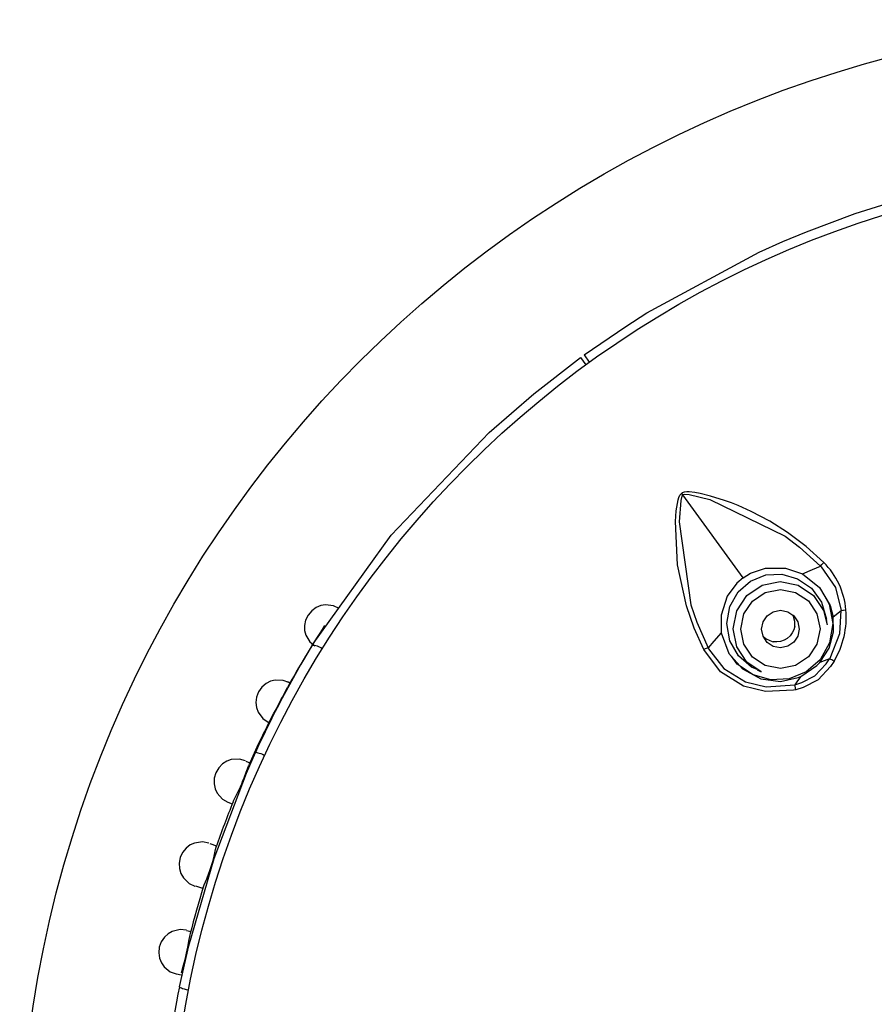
# Model space of a CAD drawing. Header units: millimetres. Extents: x -0.13 to 0.24, y 0 to 1.59.
# Tile 16 of 68: x 0.04 to 0.0627, y 0.4747 to 0.5009. Entities that reach past the tile are written whole.
import ezdxf

# ---------------------------------------------------------------- set-up
doc = ezdxf.new("R2010")
doc.units = ezdxf.units.MM
doc.layers.add('BLOCKS', color=3, linetype='Continuous')

msp = doc.modelspace()

# ---------------------------------------------------------------- linework, layer by layer
at = {"layer": 'BLOCKS'}
for points, knots in [([(0.101966, 0.469931), (0.101966, 0.48705), (0.088091, 0.500928), (0.070972, 0.500928), (0.070972, 0.500928), (0.053853, 0.500928), (0.039976, 0.48705), (0.039976, 0.469931), (0.039976, 0.469931), (0.039976, 0.452815), (0.053853, 0.438935), (0.070972, 0.438935), (0.070972, 0.438935), (0.088091, 0.438935), (0.101966, 0.452815), (0.101966, 0.469931)], [0, 0, 0, 0, 0.25, 0.25, 0.25, 0.25, 0.5, 0.5, 0.5, 0.5, 0.75, 0.75, 0.75, 0.75, 1, 1, 1, 1]), ([(0.097965, 0.469931), (0.097965, 0.484842), (0.08588, 0.496926), (0.070972, 0.496926), (0.070972, 0.496926), (0.056064, 0.496926), (0.043979, 0.484842), (0.043979, 0.469931), (0.043979, 0.469931), (0.043979, 0.455023), (0.056064, 0.442939), (0.070972, 0.442939), (0.070972, 0.442939), (0.08588, 0.442939), (0.097965, 0.455023), (0.097965, 0.469931)], [0, 0, 0, 0, 0.25, 0.25, 0.25, 0.25, 0.5, 0.5, 0.5, 0.5, 0.75, 0.75, 0.75, 0.75, 1, 1, 1, 1]), ([(0.055014, 0.491998), (0.055014, 0.491998), (0.05612, 0.492757), (0.05612, 0.492757), (0.05612, 0.492757), (0.05612, 0.492757), (0.056687, 0.49312), (0.056687, 0.49312), (0.056687, 0.49312), (0.056687, 0.49312), (0.05968, 0.494736), (0.05968, 0.494736), (0.05968, 0.494736), (0.05968, 0.494736), (0.060307, 0.495016), (0.060307, 0.495016), (0.060307, 0.495016), (0.060307, 0.495016), (0.060936, 0.495281), (0.060936, 0.495281), (0.060936, 0.495281), (0.060936, 0.495281), (0.062232, 0.495763), (0.062232, 0.495763), (0.062232, 0.495763), (0.062232, 0.495763), (0.063367, 0.496125), (0.063367, 0.496125), (0.063367, 0.496125), (0.063367, 0.496125), (0.064509, 0.496429), (0.064509, 0.496429)], [0, 0, 0, 0, 0.125, 0.125, 0.125, 0.125, 0.25, 0.25, 0.25, 0.25, 0.375, 0.375, 0.375, 0.375, 0.5, 0.5, 0.5, 0.5, 0.625, 0.625, 0.625, 0.625, 0.75, 0.75, 0.75, 0.75, 0.875, 0.875, 0.875, 0.875, 1, 1, 1, 1]), ([(0.047767, 0.484266), (0.047767, 0.484266), (0.049876, 0.487203), (0.049876, 0.487203), (0.049876, 0.487203), (0.049876, 0.487203), (0.052485, 0.489936), (0.052485, 0.489936), (0.052485, 0.489936), (0.052485, 0.489936), (0.053671, 0.490963), (0.053671, 0.490963), (0.053671, 0.490963), (0.053671, 0.490963), (0.054917, 0.491927), (0.054917, 0.491927)], [0, 0, 0, 0, 0.25, 0.25, 0.25, 0.25, 0.5, 0.5, 0.5, 0.5, 0.75, 0.75, 0.75, 0.75, 1, 1, 1, 1]), ([(0.0582, 0.48415), (0.0582, 0.48415), (0.057943, 0.484719), (0.057943, 0.484719), (0.057943, 0.484719), (0.057943, 0.484719), (0.057736, 0.485316), (0.057736, 0.485316), (0.057736, 0.485316), (0.057736, 0.485316), (0.057502, 0.486411), (0.057502, 0.486411), (0.057502, 0.486411), (0.057502, 0.486411), (0.057449, 0.487562), (0.057449, 0.487562), (0.057449, 0.487562), (0.057449, 0.487562), (0.057469, 0.487851), (0.057469, 0.487851), (0.057469, 0.487851), (0.057469, 0.487851), (0.057517, 0.488139), (0.057517, 0.488139), (0.057517, 0.488139), (0.057517, 0.488139), (0.057538, 0.488203), (0.057538, 0.488203), (0.057538, 0.488203), (0.057538, 0.488203), (0.057566, 0.488265), (0.057566, 0.488265), (0.057566, 0.488265), (0.057566, 0.488265), (0.057604, 0.488307), (0.057604, 0.488307), (0.057604, 0.488307), (0.057604, 0.488307), (0.057616, 0.488317), (0.057616, 0.488317)], [0, 0, 0, 0, 0.1, 0.1, 0.1, 0.1, 0.2, 0.2, 0.2, 0.2, 0.3, 0.3, 0.3, 0.3, 0.4, 0.4, 0.4, 0.4, 0.5, 0.5, 0.5, 0.5, 0.6, 0.6, 0.6, 0.6, 0.7, 0.7, 0.7, 0.7, 0.8, 0.8, 0.8, 0.8, 0.9, 0.9, 0.9, 0.9, 1, 1, 1, 1]), ([(0.057645, 0.488274), (0.057645, 0.488274), (0.057637, 0.48827), (0.057637, 0.48827), (0.057637, 0.48827), (0.057637, 0.48827), (0.057618, 0.488234), (0.057618, 0.488234), (0.057618, 0.488234), (0.057618, 0.488234), (0.057587, 0.48812), (0.057587, 0.48812), (0.057587, 0.48812), (0.057587, 0.48812), (0.057546, 0.487555), (0.057546, 0.487555), (0.057546, 0.487555), (0.057546, 0.487555), (0.057854, 0.485345), (0.057854, 0.485345), (0.057854, 0.485345), (0.057854, 0.485345), (0.058014, 0.484885), (0.058014, 0.484885), (0.058014, 0.484885), (0.058014, 0.484885), (0.05832, 0.484202), (0.05832, 0.484202)], [0, 0, 0, 0, 0.142857, 0.142857, 0.142857, 0.142857, 0.285714, 0.285714, 0.285714, 0.285714, 0.428571, 0.428571, 0.428571, 0.428571, 0.571429, 0.571429, 0.571429, 0.571429, 0.714286, 0.714286, 0.714286, 0.714286, 0.857143, 0.857143, 0.857143, 0.857143, 1, 1, 1, 1]), ([(0.061396, 0.486473), (0.061396, 0.486473), (0.060932, 0.486893), (0.060932, 0.486893), (0.060932, 0.486893), (0.060932, 0.486893), (0.060431, 0.487274), (0.060431, 0.487274), (0.060431, 0.487274), (0.060431, 0.487274), (0.059959, 0.48757), (0.059959, 0.48757), (0.059959, 0.48757), (0.059959, 0.48757), (0.059461, 0.487833), (0.059461, 0.487833), (0.059461, 0.487833), (0.059461, 0.487833), (0.059113, 0.487988), (0.059113, 0.487988), (0.059113, 0.487988), (0.059113, 0.487988), (0.058935, 0.488058), (0.058935, 0.488058), (0.058935, 0.488058), (0.058935, 0.488058), (0.058755, 0.488125), (0.058755, 0.488125), (0.058755, 0.488125), (0.058755, 0.488125), (0.058384, 0.488241), (0.058384, 0.488241), (0.058384, 0.488241), (0.058384, 0.488241), (0.058103, 0.488311), (0.058103, 0.488311), (0.058103, 0.488311), (0.058103, 0.488311), (0.05796, 0.488336), (0.05796, 0.488336), (0.05796, 0.488336), (0.05796, 0.488336), (0.057813, 0.488354), (0.057813, 0.488354), (0.057813, 0.488354), (0.057813, 0.488354), (0.057745, 0.488354), (0.057745, 0.488354), (0.057745, 0.488354), (0.057745, 0.488354), (0.057678, 0.488344), (0.057678, 0.488344), (0.057678, 0.488344), (0.057678, 0.488344), (0.057627, 0.488325), (0.057627, 0.488325), (0.057627, 0.488325), (0.057627, 0.488325), (0.057616, 0.488317), (0.057616, 0.488317)], [0, 0, 0, 0, 0.066667, 0.066667, 0.066667, 0.066667, 0.133333, 0.133333, 0.133333, 0.133333, 0.2, 0.2, 0.2, 0.2, 0.266667, 0.266667, 0.266667, 0.266667, 0.333333, 0.333333, 0.333333, 0.333333, 0.4, 0.4, 0.4, 0.4, 0.466667, 0.466667, 0.466667, 0.466667, 0.533333, 0.533333, 0.533333, 0.533333, 0.6, 0.6, 0.6, 0.6, 0.666667, 0.666667, 0.666667, 0.666667, 0.733333, 0.733333, 0.733333, 0.733333, 0.8, 0.8, 0.8, 0.8, 0.866667, 0.866667, 0.866667, 0.866667, 0.933333, 0.933333, 0.933333, 0.933333, 1, 1, 1, 1]), ([(0.057645, 0.488274), (0.057645, 0.488274), (0.057653, 0.488278), (0.057653, 0.488278), (0.057653, 0.488278), (0.057653, 0.488278), (0.057691, 0.48829), (0.057691, 0.48829), (0.057691, 0.48829), (0.057691, 0.48829), (0.057809, 0.488282), (0.057809, 0.488282), (0.057809, 0.488282), (0.057809, 0.488282), (0.058361, 0.488147), (0.058361, 0.488147), (0.058361, 0.488147), (0.058361, 0.488147), (0.060367, 0.48717), (0.060367, 0.48717), (0.060367, 0.48717), (0.060367, 0.48717), (0.060754, 0.486876), (0.060754, 0.486876), (0.060754, 0.486876), (0.060754, 0.486876), (0.061311, 0.486375), (0.061311, 0.486375)], [0, 0, 0, 0, 0.142857, 0.142857, 0.142857, 0.142857, 0.285714, 0.285714, 0.285714, 0.285714, 0.428571, 0.428571, 0.428571, 0.428571, 0.571429, 0.571429, 0.571429, 0.571429, 0.714286, 0.714286, 0.714286, 0.714286, 0.857143, 0.857143, 0.857143, 0.857143, 1, 1, 1, 1]), ([(0.061311, 0.486375), (0.061311, 0.486375), (0.061348, 0.486421), (0.061348, 0.486421), (0.061348, 0.486421), (0.061348, 0.486421), (0.061365, 0.48644), (0.061365, 0.48644), (0.061365, 0.48644), (0.061365, 0.48644), (0.061396, 0.486473), (0.061396, 0.486473)], [0, 0, 0, 0, 0.333333, 0.333333, 0.333333, 0.333333, 0.666667, 0.666667, 0.666667, 0.666667, 1, 1, 1, 1]), ([(0.059251, 0.486065), (0.059251, 0.486065), (0.059444, 0.486185), (0.059444, 0.486185), (0.059444, 0.486185), (0.059444, 0.486185), (0.059848, 0.48632), (0.059848, 0.48632), (0.059848, 0.48632), (0.059848, 0.48632), (0.060375, 0.48632), (0.060375, 0.48632), (0.060375, 0.48632), (0.060375, 0.48632), (0.060829, 0.486166), (0.060829, 0.486166)], [0, 0, 0, 0, 0.25, 0.25, 0.25, 0.25, 0.5, 0.5, 0.5, 0.5, 0.75, 0.75, 0.75, 0.75, 1, 1, 1, 1]), ([(0.060829, 0.486166), (0.060829, 0.486166), (0.061096, 0.486284), (0.061096, 0.486284), (0.061096, 0.486284), (0.061096, 0.486284), (0.061311, 0.486375), (0.061311, 0.486375)], [0, 0, 0, 0, 0.5, 0.5, 0.5, 0.5, 1, 1, 1, 1]), ([(0.061311, 0.486375), (0.061311, 0.486375), (0.061311, 0.486375), (0.061311, 0.486375), (0.061311, 0.486375), (0.061311, 0.486375), (0.06133, 0.486355), (0.06133, 0.486355), (0.06133, 0.486355), (0.06133, 0.486355), (0.061709, 0.485804), (0.061709, 0.485804), (0.061709, 0.485804), (0.061709, 0.485804), (0.061864, 0.485191), (0.061864, 0.485191)], [0, 0, 0, 0, 0.25, 0.25, 0.25, 0.25, 0.5, 0.5, 0.5, 0.5, 0.75, 0.75, 0.75, 0.75, 1, 1, 1, 1]), ([(0.059251, 0.486065), (0.059251, 0.486065), (0.059078, 0.485918), (0.059078, 0.485918), (0.059078, 0.485918), (0.059078, 0.485918), (0.058825, 0.485574), (0.058825, 0.485574), (0.058825, 0.485574), (0.058825, 0.485574), (0.058662, 0.485073), (0.058662, 0.485073), (0.058662, 0.485073), (0.058662, 0.485073), (0.058668, 0.484595), (0.058668, 0.484595)], [0, 0, 0, 0, 0.25, 0.25, 0.25, 0.25, 0.5, 0.5, 0.5, 0.5, 0.75, 0.75, 0.75, 0.75, 1, 1, 1, 1]), ([(0.059624, 0.483624), (0.059624, 0.483624), (0.059469, 0.483687), (0.059469, 0.483687), (0.059469, 0.483687), (0.059469, 0.483687), (0.059125, 0.483983), (0.059125, 0.483983), (0.059125, 0.483983), (0.059125, 0.483983), (0.058895, 0.484386), (0.058895, 0.484386), (0.058895, 0.484386), (0.058895, 0.484386), (0.058813, 0.484846), (0.058813, 0.484846), (0.058813, 0.484846), (0.058813, 0.484846), (0.058893, 0.485299), (0.058893, 0.485299), (0.058893, 0.485299), (0.058893, 0.485299), (0.059117, 0.48569), (0.059117, 0.48569), (0.059117, 0.48569), (0.059117, 0.48569), (0.059448, 0.485978), (0.059448, 0.485978), (0.059448, 0.485978), (0.059448, 0.485978), (0.05985, 0.48614), (0.05985, 0.48614), (0.05985, 0.48614), (0.05985, 0.48614), (0.06028, 0.48616), (0.06028, 0.48616), (0.06028, 0.48616), (0.06028, 0.48616), (0.0607, 0.48604), (0.0607, 0.48604), (0.0607, 0.48604), (0.0607, 0.48604), (0.061071, 0.485786), (0.061071, 0.485786), (0.061071, 0.485786), (0.061071, 0.485786), (0.06134, 0.485411), (0.06134, 0.485411), (0.06134, 0.485411), (0.06134, 0.485411), (0.061471, 0.484964), (0.061471, 0.484964), (0.061471, 0.484964), (0.061471, 0.484964), (0.061471, 0.484958), (0.061471, 0.484958)], [0, 0, 0, 0, 0.071429, 0.071429, 0.071429, 0.071429, 0.142857, 0.142857, 0.142857, 0.142857, 0.214286, 0.214286, 0.214286, 0.214286, 0.285714, 0.285714, 0.285714, 0.285714, 0.357143, 0.357143, 0.357143, 0.357143, 0.428571, 0.428571, 0.428571, 0.428571, 0.5, 0.5, 0.5, 0.5, 0.571429, 0.571429, 0.571429, 0.571429, 0.642857, 0.642857, 0.642857, 0.642857, 0.714286, 0.714286, 0.714286, 0.714286, 0.785714, 0.785714, 0.785714, 0.785714, 0.857143, 0.857143, 0.857143, 0.857143, 0.928571, 0.928571, 0.928571, 0.928571, 1, 1, 1, 1]), ([(0.059726, 0.483562), (0.059726, 0.483562), (0.059349, 0.483819), (0.059349, 0.483819), (0.059349, 0.483819), (0.059349, 0.483819), (0.059078, 0.484227), (0.059078, 0.484227), (0.059078, 0.484227), (0.059078, 0.484227), (0.058982, 0.484705), (0.058982, 0.484705), (0.058982, 0.484705), (0.058982, 0.484705), (0.059078, 0.485185), (0.059078, 0.485185), (0.059078, 0.485185), (0.059078, 0.485185), (0.059349, 0.485593), (0.059349, 0.485593), (0.059349, 0.485593), (0.059349, 0.485593), (0.059757, 0.485864), (0.059757, 0.485864), (0.059757, 0.485864), (0.059757, 0.485864), (0.060237, 0.485961), (0.060237, 0.485961)], [0, 0, 0, 0, 0.142857, 0.142857, 0.142857, 0.142857, 0.285714, 0.285714, 0.285714, 0.285714, 0.428571, 0.428571, 0.428571, 0.428571, 0.571429, 0.571429, 0.571429, 0.571429, 0.714286, 0.714286, 0.714286, 0.714286, 0.857143, 0.857143, 0.857143, 0.857143, 1, 1, 1, 1]), ([(0.060237, 0.485961), (0.060237, 0.485961), (0.060717, 0.485866), (0.060717, 0.485866), (0.060717, 0.485866), (0.060717, 0.485866), (0.061123, 0.485595), (0.061123, 0.485595), (0.061123, 0.485595), (0.061123, 0.485595), (0.061394, 0.485189), (0.061394, 0.485189), (0.061394, 0.485189), (0.061394, 0.485189), (0.061487, 0.484815), (0.061487, 0.484815)], [0, 0, 0, 0, 0.25, 0.25, 0.25, 0.25, 0.5, 0.5, 0.5, 0.5, 0.75, 0.75, 0.75, 0.75, 1, 1, 1, 1]), ([(0.060829, 0.486166), (0.060829, 0.486166), (0.061286, 0.485804), (0.061286, 0.485804), (0.061286, 0.485804), (0.061286, 0.485804), (0.061566, 0.48533), (0.061566, 0.48533), (0.061566, 0.48533), (0.061566, 0.48533), (0.061646, 0.485026), (0.061646, 0.485026)], [0, 0, 0, 0, 0.333333, 0.333333, 0.333333, 0.333333, 0.666667, 0.666667, 0.666667, 0.666667, 1, 1, 1, 1]), ([(0.061334, 0.485723), (0.061334, 0.485723), (0.061545, 0.485363), (0.061545, 0.485363), (0.061545, 0.485363), (0.061545, 0.485363), (0.06164, 0.484844), (0.06164, 0.484844), (0.06164, 0.484844), (0.06164, 0.484844), (0.061553, 0.484328), (0.061553, 0.484328), (0.061553, 0.484328), (0.061553, 0.484328), (0.061303, 0.483883), (0.061303, 0.483883), (0.061303, 0.483883), (0.061303, 0.483883), (0.06093, 0.483558), (0.06093, 0.483558), (0.06093, 0.483558), (0.06093, 0.483558), (0.060479, 0.483374), (0.060479, 0.483374), (0.060479, 0.483374), (0.060479, 0.483374), (0.05999, 0.483345), (0.05999, 0.483345), (0.05999, 0.483345), (0.05999, 0.483345), (0.059514, 0.48348), (0.059514, 0.48348), (0.059514, 0.48348), (0.059514, 0.48348), (0.059094, 0.483765), (0.059094, 0.483765), (0.059094, 0.483765), (0.059094, 0.483765), (0.058939, 0.48398), (0.058939, 0.48398)], [0, 0, 0, 0, 0.1, 0.1, 0.1, 0.1, 0.2, 0.2, 0.2, 0.2, 0.3, 0.3, 0.3, 0.3, 0.4, 0.4, 0.4, 0.4, 0.5, 0.5, 0.5, 0.5, 0.6, 0.6, 0.6, 0.6, 0.7, 0.7, 0.7, 0.7, 0.8, 0.8, 0.8, 0.8, 0.9, 0.9, 0.9, 0.9, 1, 1, 1, 1]), ([(0.060243, 0.483645), (0.060243, 0.483645), (0.060647, 0.483726), (0.060647, 0.483726), (0.060647, 0.483726), (0.060647, 0.483726), (0.060988, 0.483956), (0.060988, 0.483956), (0.060988, 0.483956), (0.060988, 0.483956), (0.061216, 0.484297), (0.061216, 0.484297), (0.061216, 0.484297), (0.061216, 0.484297), (0.061297, 0.484701), (0.061297, 0.484701), (0.061297, 0.484701), (0.061297, 0.484701), (0.061216, 0.485105), (0.061216, 0.485105), (0.061216, 0.485105), (0.061216, 0.485105), (0.060988, 0.485446), (0.060988, 0.485446), (0.060988, 0.485446), (0.060988, 0.485446), (0.060647, 0.485674), (0.060647, 0.485674), (0.060647, 0.485674), (0.060647, 0.485674), (0.060243, 0.485752), (0.060243, 0.485752), (0.060243, 0.485752), (0.060243, 0.485752), (0.059839, 0.485674), (0.059839, 0.485674), (0.059839, 0.485674), (0.059839, 0.485674), (0.059498, 0.485444), (0.059498, 0.485444), (0.059498, 0.485444), (0.059498, 0.485444), (0.059268, 0.4851), (0.059268, 0.4851), (0.059268, 0.4851), (0.059268, 0.4851), (0.059189, 0.484697), (0.059189, 0.484697), (0.059189, 0.484697), (0.059189, 0.484697), (0.059268, 0.484295), (0.059268, 0.484295), (0.059268, 0.484295), (0.059268, 0.484295), (0.059498, 0.483954), (0.059498, 0.483954), (0.059498, 0.483954), (0.059498, 0.483954), (0.059839, 0.483726), (0.059839, 0.483726), (0.059839, 0.483726), (0.059839, 0.483726), (0.060243, 0.483645), (0.060243, 0.483645)], [0, 0, 0, 0, 0.0625, 0.0625, 0.0625, 0.0625, 0.125, 0.125, 0.125, 0.125, 0.1875, 0.1875, 0.1875, 0.1875, 0.25, 0.25, 0.25, 0.25, 0.3125, 0.3125, 0.3125, 0.3125, 0.375, 0.375, 0.375, 0.375, 0.4375, 0.4375, 0.4375, 0.4375, 0.5, 0.5, 0.5, 0.5, 0.5625, 0.5625, 0.5625, 0.5625, 0.625, 0.625, 0.625, 0.625, 0.6875, 0.6875, 0.6875, 0.6875, 0.75, 0.75, 0.75, 0.75, 0.8125, 0.8125, 0.8125, 0.8125, 0.875, 0.875, 0.875, 0.875, 0.9375, 0.9375, 0.9375, 0.9375, 1, 1, 1, 1]), ([(0.048483, 0.485245), (0.048483, 0.485245), (0.048332, 0.485318), (0.048332, 0.485318), (0.048332, 0.485318), (0.048332, 0.485318), (0.048123, 0.485345), (0.048123, 0.485345), (0.048123, 0.485345), (0.048123, 0.485345), (0.047999, 0.485324), (0.047999, 0.485324), (0.047999, 0.485324), (0.047999, 0.485324), (0.047873, 0.485272), (0.047873, 0.485272), (0.047873, 0.485272), (0.047873, 0.485272), (0.047755, 0.485187), (0.047755, 0.485187), (0.047755, 0.485187), (0.047755, 0.485187), (0.047657, 0.485073), (0.047657, 0.485073), (0.047657, 0.485073), (0.047657, 0.485073), (0.047593, 0.484937), (0.047593, 0.484937), (0.047593, 0.484937), (0.047593, 0.484937), (0.047562, 0.484796), (0.047562, 0.484796), (0.047562, 0.484796), (0.047562, 0.484796), (0.047566, 0.484659), (0.047566, 0.484659), (0.047566, 0.484659), (0.047566, 0.484659), (0.047599, 0.484537), (0.047599, 0.484537), (0.047599, 0.484537), (0.047599, 0.484537), (0.047709, 0.484355), (0.047709, 0.484355), (0.047709, 0.484355), (0.047709, 0.484355), (0.047837, 0.48425), (0.047837, 0.48425)], [0, 0, 0, 0, 0.083333, 0.083333, 0.083333, 0.083333, 0.166667, 0.166667, 0.166667, 0.166667, 0.25, 0.25, 0.25, 0.25, 0.333333, 0.333333, 0.333333, 0.333333, 0.416667, 0.416667, 0.416667, 0.416667, 0.5, 0.5, 0.5, 0.5, 0.583333, 0.583333, 0.583333, 0.583333, 0.666667, 0.666667, 0.666667, 0.666667, 0.75, 0.75, 0.75, 0.75, 0.833333, 0.833333, 0.833333, 0.833333, 0.916667, 0.916667, 0.916667, 0.916667, 1, 1, 1, 1]), ([(0.060243, 0.4842), (0.060243, 0.4842), (0.060436, 0.484239), (0.060436, 0.484239), (0.060436, 0.484239), (0.060436, 0.484239), (0.060597, 0.484347), (0.060597, 0.484347), (0.060597, 0.484347), (0.060597, 0.484347), (0.060705, 0.484508), (0.060705, 0.484508), (0.060705, 0.484508), (0.060705, 0.484508), (0.060742, 0.484699), (0.060742, 0.484699), (0.060742, 0.484699), (0.060742, 0.484699), (0.060705, 0.484891), (0.060705, 0.484891), (0.060705, 0.484891), (0.060705, 0.484891), (0.060597, 0.485053), (0.060597, 0.485053), (0.060597, 0.485053), (0.060597, 0.485053), (0.060436, 0.48516), (0.060436, 0.48516), (0.060436, 0.48516), (0.060436, 0.48516), (0.060243, 0.4852), (0.060243, 0.4852), (0.060243, 0.4852), (0.060243, 0.4852), (0.06005, 0.48516), (0.06005, 0.48516), (0.06005, 0.48516), (0.06005, 0.48516), (0.059889, 0.485053), (0.059889, 0.485053), (0.059889, 0.485053), (0.059889, 0.485053), (0.059781, 0.484889), (0.059781, 0.484889), (0.059781, 0.484889), (0.059781, 0.484889), (0.059742, 0.484699), (0.059742, 0.484699), (0.059742, 0.484699), (0.059742, 0.484699), (0.059781, 0.484506), (0.059781, 0.484506), (0.059781, 0.484506), (0.059781, 0.484506), (0.059889, 0.484345), (0.059889, 0.484345), (0.059889, 0.484345), (0.059889, 0.484345), (0.06005, 0.484237), (0.06005, 0.484237), (0.06005, 0.484237), (0.06005, 0.484237), (0.060243, 0.4842), (0.060243, 0.4842)], [0, 0, 0, 0, 0.0625, 0.0625, 0.0625, 0.0625, 0.125, 0.125, 0.125, 0.125, 0.1875, 0.1875, 0.1875, 0.1875, 0.25, 0.25, 0.25, 0.25, 0.3125, 0.3125, 0.3125, 0.3125, 0.375, 0.375, 0.375, 0.375, 0.4375, 0.4375, 0.4375, 0.4375, 0.5, 0.5, 0.5, 0.5, 0.5625, 0.5625, 0.5625, 0.5625, 0.625, 0.625, 0.625, 0.625, 0.6875, 0.6875, 0.6875, 0.6875, 0.75, 0.75, 0.75, 0.75, 0.8125, 0.8125, 0.8125, 0.8125, 0.875, 0.875, 0.875, 0.875, 0.9375, 0.9375, 0.9375, 0.9375, 1, 1, 1, 1]), ([(0.061553, 0.483906), (0.061553, 0.483906), (0.061553, 0.483906), (0.061553, 0.483906), (0.061553, 0.483906), (0.061553, 0.483906), (0.061564, 0.48392), (0.061564, 0.48392), (0.061564, 0.48392), (0.061564, 0.48392), (0.061824, 0.484577), (0.061824, 0.484577), (0.061824, 0.484577), (0.061824, 0.484577), (0.061864, 0.485191), (0.061864, 0.485191)], [0, 0, 0, 0, 0.25, 0.25, 0.25, 0.25, 0.5, 0.5, 0.5, 0.5, 0.75, 0.75, 0.75, 0.75, 1, 1, 1, 1]), ([(0.061864, 0.485191), (0.061864, 0.485191), (0.061907, 0.4852), (0.061907, 0.4852), (0.061907, 0.4852), (0.061907, 0.4852), (0.06192, 0.485202), (0.06192, 0.485202), (0.06192, 0.485202), (0.06192, 0.485202), (0.061986, 0.485212), (0.061986, 0.485212)], [0, 0, 0, 0, 0.333333, 0.333333, 0.333333, 0.333333, 0.666667, 0.666667, 0.666667, 0.666667, 1, 1, 1, 1]), ([(0.060622, 0.48478), (0.060622, 0.48478), (0.060626, 0.484902), (0.060626, 0.484902), (0.060626, 0.484902), (0.060626, 0.484902), (0.060582, 0.485065), (0.060582, 0.485065), (0.060582, 0.485065), (0.060582, 0.485065), (0.060582, 0.485063), (0.060582, 0.485063)], [0, 0, 0, 0, 0.333333, 0.333333, 0.333333, 0.333333, 0.666667, 0.666667, 0.666667, 0.666667, 1, 1, 1, 1]), ([(0.061292, 0.483811), (0.061292, 0.483811), (0.061537, 0.48419), (0.061537, 0.48419), (0.061537, 0.48419), (0.061537, 0.48419), (0.061655, 0.484622), (0.061655, 0.484622), (0.061655, 0.484622), (0.061655, 0.484622), (0.061646, 0.485026), (0.061646, 0.485026)], [0, 0, 0, 0, 0.333333, 0.333333, 0.333333, 0.333333, 0.666667, 0.666667, 0.666667, 0.666667, 1, 1, 1, 1]), ([(0.060622, 0.48478), (0.060622, 0.48478), (0.060599, 0.484682), (0.060599, 0.484682), (0.060599, 0.484682), (0.060599, 0.484682), (0.060556, 0.484595), (0.060556, 0.484595), (0.060556, 0.484595), (0.060556, 0.484595), (0.060498, 0.484517), (0.060498, 0.484517), (0.060498, 0.484517), (0.060498, 0.484517), (0.060423, 0.48445), (0.060423, 0.48445), (0.060423, 0.48445), (0.060423, 0.48445), (0.060338, 0.484401), (0.060338, 0.484401), (0.060338, 0.484401), (0.060338, 0.484401), (0.060245, 0.48437), (0.060245, 0.48437), (0.060245, 0.48437), (0.060245, 0.48437), (0.060148, 0.484355), (0.060148, 0.484355), (0.060148, 0.484355), (0.060148, 0.484355), (0.060048, 0.484361), (0.060048, 0.484361)], [0, 0, 0, 0, 0.125, 0.125, 0.125, 0.125, 0.25, 0.25, 0.25, 0.25, 0.375, 0.375, 0.375, 0.375, 0.5, 0.5, 0.5, 0.5, 0.625, 0.625, 0.625, 0.625, 0.75, 0.75, 0.75, 0.75, 0.875, 0.875, 0.875, 0.875, 1, 1, 1, 1]), ([(0.058668, 0.484595), (0.058668, 0.484595), (0.058471, 0.484376), (0.058471, 0.484376), (0.058471, 0.484376), (0.058471, 0.484376), (0.05832, 0.484202), (0.05832, 0.484202)], [0, 0, 0, 0, 0.5, 0.5, 0.5, 0.5, 1, 1, 1, 1]), ([(0.058668, 0.484595), (0.058668, 0.484595), (0.058869, 0.484049), (0.058869, 0.484049), (0.058869, 0.484049), (0.058869, 0.484049), (0.059233, 0.483635), (0.059233, 0.483635), (0.059233, 0.483635), (0.059233, 0.483635), (0.059719, 0.483376), (0.059719, 0.483376), (0.059719, 0.483376), (0.059719, 0.483376), (0.060247, 0.483306), (0.060247, 0.483306), (0.060247, 0.483306), (0.060247, 0.483306), (0.060715, 0.483407), (0.060715, 0.483407), (0.060715, 0.483407), (0.060715, 0.483407), (0.060787, 0.483438), (0.060787, 0.483438)], [0, 0, 0, 0, 0.166667, 0.166667, 0.166667, 0.166667, 0.333333, 0.333333, 0.333333, 0.333333, 0.5, 0.5, 0.5, 0.5, 0.666667, 0.666667, 0.666667, 0.666667, 0.833333, 0.833333, 0.833333, 0.833333, 1, 1, 1, 1]), ([(0.059808, 0.484481), (0.059808, 0.484481), (0.059862, 0.484434), (0.059862, 0.484434), (0.059862, 0.484434), (0.059862, 0.484434), (0.060026, 0.484368), (0.060026, 0.484368), (0.060026, 0.484368), (0.060026, 0.484368), (0.060048, 0.484361), (0.060048, 0.484361)], [0, 0, 0, 0, 0.333333, 0.333333, 0.333333, 0.333333, 0.666667, 0.666667, 0.666667, 0.666667, 1, 1, 1, 1]), ([(0.047767, 0.484266), (0.047767, 0.484266), (0.047782, 0.484272), (0.047782, 0.484272), (0.047782, 0.484272), (0.047782, 0.484272), (0.0478, 0.484274), (0.0478, 0.484274), (0.0478, 0.484274), (0.0478, 0.484274), (0.047829, 0.484272), (0.047829, 0.484272), (0.047829, 0.484272), (0.047829, 0.484272), (0.047864, 0.484264), (0.047864, 0.484264), (0.047864, 0.484264), (0.047864, 0.484264), (0.047904, 0.48425), (0.047904, 0.48425), (0.047904, 0.48425), (0.047904, 0.48425), (0.047951, 0.484229), (0.047951, 0.484229), (0.047951, 0.484229), (0.047951, 0.484229), (0.047997, 0.484206), (0.047997, 0.484206), (0.047997, 0.484206), (0.047997, 0.484206), (0.048047, 0.484179), (0.048047, 0.484179)], [0, 0, 0, 0, 0.125, 0.125, 0.125, 0.125, 0.25, 0.25, 0.25, 0.25, 0.375, 0.375, 0.375, 0.375, 0.5, 0.5, 0.5, 0.5, 0.625, 0.625, 0.625, 0.625, 0.75, 0.75, 0.75, 0.75, 0.875, 0.875, 0.875, 0.875, 1, 1, 1, 1]), ([(0.05832, 0.484202), (0.05832, 0.484202), (0.058266, 0.484179), (0.058266, 0.484179), (0.058266, 0.484179), (0.058266, 0.484179), (0.058241, 0.484169), (0.058241, 0.484169), (0.058241, 0.484169), (0.058241, 0.484169), (0.0582, 0.48415), (0.0582, 0.48415)], [0, 0, 0, 0, 0.333333, 0.333333, 0.333333, 0.333333, 0.666667, 0.666667, 0.666667, 0.666667, 1, 1, 1, 1]), ([(0.060653, 0.483084), (0.060653, 0.483084), (0.060595, 0.48307), (0.060595, 0.48307), (0.060595, 0.48307), (0.060595, 0.48307), (0.059841, 0.483032), (0.059841, 0.483032), (0.059841, 0.483032), (0.059841, 0.483032), (0.05926, 0.483181), (0.05926, 0.483181), (0.05926, 0.483181), (0.05926, 0.483181), (0.058649, 0.483562), (0.058649, 0.483562), (0.058649, 0.483562), (0.058649, 0.483562), (0.0582, 0.48415), (0.0582, 0.48415)], [0, 0, 0, 0, 0.2, 0.2, 0.2, 0.2, 0.4, 0.4, 0.4, 0.4, 0.6, 0.6, 0.6, 0.6, 0.8, 0.8, 0.8, 0.8, 1, 1, 1, 1]), ([(0.05832, 0.484202), (0.05832, 0.484202), (0.05832, 0.484202), (0.05832, 0.484202), (0.05832, 0.484202), (0.05832, 0.484202), (0.05833, 0.484175), (0.05833, 0.484175), (0.05833, 0.484175), (0.05833, 0.484175), (0.058738, 0.483647), (0.058738, 0.483647), (0.058738, 0.483647), (0.058738, 0.483647), (0.059316, 0.483291), (0.059316, 0.483291), (0.059316, 0.483291), (0.059316, 0.483291), (0.059864, 0.483157), (0.059864, 0.483157), (0.059864, 0.483157), (0.059864, 0.483157), (0.060626, 0.483215), (0.060626, 0.483215), (0.060626, 0.483215), (0.060626, 0.483215), (0.060626, 0.483215), (0.060626, 0.483215)], [0, 0, 0, 0, 0.142857, 0.142857, 0.142857, 0.142857, 0.285714, 0.285714, 0.285714, 0.285714, 0.428571, 0.428571, 0.428571, 0.428571, 0.571429, 0.571429, 0.571429, 0.571429, 0.714286, 0.714286, 0.714286, 0.714286, 0.857143, 0.857143, 0.857143, 0.857143, 1, 1, 1, 1]), ([(0.060626, 0.483215), (0.060626, 0.483215), (0.060626, 0.483215), (0.060626, 0.483215), (0.060626, 0.483215), (0.060626, 0.483215), (0.06081, 0.483273), (0.06081, 0.483273), (0.06081, 0.483273), (0.06081, 0.483273), (0.06116, 0.483451), (0.06116, 0.483451), (0.06116, 0.483451), (0.06116, 0.483451), (0.061464, 0.483776), (0.061464, 0.483776), (0.061464, 0.483776), (0.061464, 0.483776), (0.061553, 0.483906), (0.061553, 0.483906), (0.061553, 0.483906), (0.061553, 0.483906), (0.061553, 0.483906), (0.061553, 0.483906)], [0, 0, 0, 0, 0.166667, 0.166667, 0.166667, 0.166667, 0.333333, 0.333333, 0.333333, 0.333333, 0.5, 0.5, 0.5, 0.5, 0.666667, 0.666667, 0.666667, 0.666667, 0.833333, 0.833333, 0.833333, 0.833333, 1, 1, 1, 1]), ([(0.061671, 0.483844), (0.061671, 0.483844), (0.061578, 0.483703), (0.061578, 0.483703), (0.061578, 0.483703), (0.061578, 0.483703), (0.061245, 0.483343), (0.061245, 0.483343), (0.061245, 0.483343), (0.061245, 0.483343), (0.060852, 0.483142), (0.060852, 0.483142), (0.060852, 0.483142), (0.060852, 0.483142), (0.060653, 0.483084), (0.060653, 0.483084)], [0, 0, 0, 0, 0.25, 0.25, 0.25, 0.25, 0.5, 0.5, 0.5, 0.5, 0.75, 0.75, 0.75, 0.75, 1, 1, 1, 1]), ([(0.060787, 0.483438), (0.060787, 0.483438), (0.061216, 0.483732), (0.061216, 0.483732), (0.061216, 0.483732), (0.061216, 0.483732), (0.061292, 0.483811), (0.061292, 0.483811)], [0, 0, 0, 0, 0.5, 0.5, 0.5, 0.5, 1, 1, 1, 1]), ([(0.061553, 0.483906), (0.061553, 0.483906), (0.061404, 0.483856), (0.061404, 0.483856), (0.061404, 0.483856), (0.061404, 0.483856), (0.061292, 0.483811), (0.061292, 0.483811)], [0, 0, 0, 0, 0.5, 0.5, 0.5, 0.5, 1, 1, 1, 1]), ([(0.047148, 0.483273), (0.047148, 0.483273), (0.046993, 0.483333), (0.046993, 0.483333), (0.046993, 0.483333), (0.046993, 0.483333), (0.046782, 0.483341), (0.046782, 0.483341), (0.046782, 0.483341), (0.046782, 0.483341), (0.04666, 0.48331), (0.04666, 0.48331), (0.04666, 0.48331), (0.04666, 0.48331), (0.046538, 0.483248), (0.046538, 0.483248), (0.046538, 0.483248), (0.046538, 0.483248), (0.046428, 0.483152), (0.046428, 0.483152), (0.046428, 0.483152), (0.046428, 0.483152), (0.046341, 0.48303), (0.046341, 0.48303), (0.046341, 0.48303), (0.046341, 0.48303), (0.046287, 0.482888), (0.046287, 0.482888), (0.046287, 0.482888), (0.046287, 0.482888), (0.046268, 0.482743), (0.046268, 0.482743), (0.046268, 0.482743), (0.046268, 0.482743), (0.046287, 0.482608), (0.046287, 0.482608), (0.046287, 0.482608), (0.046287, 0.482608), (0.046328, 0.482488), (0.046328, 0.482488), (0.046328, 0.482488), (0.046328, 0.482488), (0.046455, 0.482318), (0.046455, 0.482318), (0.046455, 0.482318), (0.046455, 0.482318), (0.046591, 0.482221), (0.046591, 0.482221)], [0, 0, 0, 0, 0.083333, 0.083333, 0.083333, 0.083333, 0.166667, 0.166667, 0.166667, 0.166667, 0.25, 0.25, 0.25, 0.25, 0.333333, 0.333333, 0.333333, 0.333333, 0.416667, 0.416667, 0.416667, 0.416667, 0.5, 0.5, 0.5, 0.5, 0.583333, 0.583333, 0.583333, 0.583333, 0.666667, 0.666667, 0.666667, 0.666667, 0.75, 0.75, 0.75, 0.75, 0.833333, 0.833333, 0.833333, 0.833333, 0.916667, 0.916667, 0.916667, 0.916667, 1, 1, 1, 1]), ([(0.060787, 0.483438), (0.060787, 0.483438), (0.060694, 0.483316), (0.060694, 0.483316), (0.060694, 0.483316), (0.060694, 0.483316), (0.060626, 0.483215), (0.060626, 0.483215)], [0, 0, 0, 0, 0.5, 0.5, 0.5, 0.5, 1, 1, 1, 1]), ([(0.046676, 0.482327), (0.046676, 0.482327), (0.046736, 0.482442), (0.046736, 0.482442), (0.046736, 0.482442), (0.046736, 0.482442), (0.046813, 0.482577), (0.046813, 0.482577), (0.046813, 0.482577), (0.046813, 0.482577), (0.046852, 0.482654), (0.046852, 0.482654), (0.046852, 0.482654), (0.046852, 0.482654), (0.046896, 0.482734), (0.046896, 0.482734), (0.046896, 0.482734), (0.046896, 0.482734), (0.046937, 0.482811), (0.046937, 0.482811), (0.046937, 0.482811), (0.046937, 0.482811), (0.046976, 0.482888), (0.046976, 0.482888), (0.046976, 0.482888), (0.046976, 0.482888), (0.047049, 0.483028), (0.047049, 0.483028), (0.047049, 0.483028), (0.047049, 0.483028), (0.047109, 0.483142), (0.047109, 0.483142)], [0, 0, 0, 0, 0.125, 0.125, 0.125, 0.125, 0.25, 0.25, 0.25, 0.25, 0.375, 0.375, 0.375, 0.375, 0.5, 0.5, 0.5, 0.5, 0.625, 0.625, 0.625, 0.625, 0.75, 0.75, 0.75, 0.75, 0.875, 0.875, 0.875, 0.875, 1, 1, 1, 1]), ([(0.060626, 0.483215), (0.060626, 0.483215), (0.060626, 0.483215), (0.060626, 0.483215), (0.060626, 0.483215), (0.060626, 0.483215), (0.060626, 0.483215), (0.060626, 0.483215)], [0, 0, 0, 0, 0.5, 0.5, 0.5, 0.5, 1, 1, 1, 1]), ([(0.060653, 0.483084), (0.060653, 0.483084), (0.060632, 0.483177), (0.060632, 0.483177), (0.060632, 0.483177), (0.060632, 0.483177), (0.060626, 0.483215), (0.060626, 0.483215)], [0, 0, 0, 0, 0.5, 0.5, 0.5, 0.5, 1, 1, 1, 1]), ([(0.044232, 0.475171), (0.044232, 0.475171), (0.044478, 0.476259), (0.044478, 0.476259), (0.044478, 0.476259), (0.044478, 0.476259), (0.045153, 0.478592), (0.045153, 0.478592), (0.045153, 0.478592), (0.045153, 0.478592), (0.046016, 0.480859), (0.046016, 0.480859), (0.046016, 0.480859), (0.046016, 0.480859), (0.046258, 0.481412), (0.046258, 0.481412)], [0, 0, 0, 0, 0.25, 0.25, 0.25, 0.25, 0.5, 0.5, 0.5, 0.5, 0.75, 0.75, 0.75, 0.75, 1, 1, 1, 1]), ([(0.045989, 0.481186), (0.045989, 0.481186), (0.04583, 0.481232), (0.04583, 0.481232), (0.04583, 0.481232), (0.04583, 0.481232), (0.045614, 0.481221), (0.045614, 0.481221), (0.045614, 0.481221), (0.045614, 0.481221), (0.045496, 0.48118), (0.045496, 0.48118), (0.045496, 0.48118), (0.045496, 0.48118), (0.04538, 0.481105), (0.04538, 0.481105), (0.04538, 0.481105), (0.04538, 0.481105), (0.045279, 0.481002), (0.045279, 0.481002), (0.045279, 0.481002), (0.045279, 0.481002), (0.045202, 0.480869), (0.045202, 0.480869), (0.045202, 0.480869), (0.045202, 0.480869), (0.045161, 0.480726), (0.045161, 0.480726), (0.045161, 0.480726), (0.045161, 0.480726), (0.045157, 0.480577), (0.045157, 0.480577), (0.045157, 0.480577), (0.045157, 0.480577), (0.045186, 0.480443), (0.045186, 0.480443), (0.045186, 0.480443), (0.045186, 0.480443), (0.045238, 0.480329), (0.045238, 0.480329), (0.045238, 0.480329), (0.045238, 0.480329), (0.045378, 0.480168), (0.045378, 0.480168), (0.045378, 0.480168), (0.045378, 0.480168), (0.045523, 0.480087), (0.045523, 0.480087)], [0, 0, 0, 0, 0.083333, 0.083333, 0.083333, 0.083333, 0.166667, 0.166667, 0.166667, 0.166667, 0.25, 0.25, 0.25, 0.25, 0.333333, 0.333333, 0.333333, 0.333333, 0.416667, 0.416667, 0.416667, 0.416667, 0.5, 0.5, 0.5, 0.5, 0.583333, 0.583333, 0.583333, 0.583333, 0.666667, 0.666667, 0.666667, 0.666667, 0.75, 0.75, 0.75, 0.75, 0.833333, 0.833333, 0.833333, 0.833333, 0.916667, 0.916667, 0.916667, 0.916667, 1, 1, 1, 1]), ([(0.046258, 0.481412), (0.046258, 0.481412), (0.046271, 0.481416), (0.046271, 0.481416), (0.046271, 0.481416), (0.046271, 0.481416), (0.046291, 0.481414), (0.046291, 0.481414), (0.046291, 0.481414), (0.046291, 0.481414), (0.046318, 0.481405), (0.046318, 0.481405), (0.046318, 0.481405), (0.046318, 0.481405), (0.046355, 0.481395), (0.046355, 0.481395), (0.046355, 0.481395), (0.046355, 0.481395), (0.046397, 0.481383), (0.046397, 0.481383), (0.046397, 0.481383), (0.046397, 0.481383), (0.046442, 0.481364), (0.046442, 0.481364), (0.046442, 0.481364), (0.046442, 0.481364), (0.04649, 0.481343), (0.04649, 0.481343), (0.04649, 0.481343), (0.04649, 0.481343), (0.046506, 0.481337), (0.046506, 0.481337)], [0, 0, 0, 0, 0.125, 0.125, 0.125, 0.125, 0.25, 0.25, 0.25, 0.25, 0.375, 0.375, 0.375, 0.375, 0.5, 0.5, 0.5, 0.5, 0.625, 0.625, 0.625, 0.625, 0.75, 0.75, 0.75, 0.75, 0.875, 0.875, 0.875, 0.875, 1, 1, 1, 1]), ([(0.045664, 0.480091), (0.045664, 0.480091), (0.045676, 0.480126), (0.045676, 0.480126), (0.045676, 0.480126), (0.045676, 0.480126), (0.045753, 0.480281), (0.045753, 0.480281), (0.045753, 0.480281), (0.045753, 0.480281), (0.045821, 0.480422), (0.045821, 0.480422), (0.045821, 0.480422), (0.045821, 0.480422), (0.045854, 0.480499), (0.045854, 0.480499), (0.045854, 0.480499), (0.045854, 0.480499), (0.04589, 0.480579), (0.04589, 0.480579), (0.04589, 0.480579), (0.04589, 0.480579), (0.045923, 0.480662), (0.045923, 0.480662), (0.045923, 0.480662), (0.045923, 0.480662), (0.045956, 0.480739), (0.045956, 0.480739), (0.045956, 0.480739), (0.045956, 0.480739), (0.04601, 0.480884), (0.04601, 0.480884), (0.04601, 0.480884), (0.04601, 0.480884), (0.046068, 0.481045), (0.046068, 0.481045), (0.046068, 0.481045), (0.046068, 0.481045), (0.046084, 0.481078), (0.046084, 0.481078)], [0, 0, 0, 0, 0.1, 0.1, 0.1, 0.1, 0.2, 0.2, 0.2, 0.2, 0.3, 0.3, 0.3, 0.3, 0.4, 0.4, 0.4, 0.4, 0.5, 0.5, 0.5, 0.5, 0.6, 0.6, 0.6, 0.6, 0.7, 0.7, 0.7, 0.7, 0.8, 0.8, 0.8, 0.8, 0.9, 0.9, 0.9, 0.9, 1, 1, 1, 1]), ([(0.045014, 0.478998), (0.045014, 0.478998), (0.044848, 0.479029), (0.044848, 0.479029), (0.044848, 0.479029), (0.044848, 0.479029), (0.044637, 0.479), (0.044637, 0.479), (0.044637, 0.479), (0.044637, 0.479), (0.044521, 0.478948), (0.044521, 0.478948), (0.044521, 0.478948), (0.044521, 0.478948), (0.044412, 0.478863), (0.044412, 0.478863), (0.044412, 0.478863), (0.044412, 0.478863), (0.044316, 0.47875), (0.044316, 0.47875), (0.044316, 0.47875), (0.044316, 0.47875), (0.044252, 0.478615), (0.044252, 0.478615), (0.044252, 0.478615), (0.044252, 0.478615), (0.044225, 0.478464), (0.044225, 0.478464), (0.044225, 0.478464), (0.044225, 0.478464), (0.044234, 0.478319), (0.044234, 0.478319), (0.044234, 0.478319), (0.044234, 0.478319), (0.044273, 0.478187), (0.044273, 0.478187), (0.044273, 0.478187), (0.044273, 0.478187), (0.044337, 0.478077), (0.044337, 0.478077), (0.044337, 0.478077), (0.044337, 0.478077), (0.04449, 0.477926), (0.04449, 0.477926), (0.04449, 0.477926), (0.04449, 0.477926), (0.044643, 0.477855), (0.044643, 0.477855)], [0, 0, 0, 0, 0.083333, 0.083333, 0.083333, 0.083333, 0.166667, 0.166667, 0.166667, 0.166667, 0.25, 0.25, 0.25, 0.25, 0.333333, 0.333333, 0.333333, 0.333333, 0.416667, 0.416667, 0.416667, 0.416667, 0.5, 0.5, 0.5, 0.5, 0.583333, 0.583333, 0.583333, 0.583333, 0.666667, 0.666667, 0.666667, 0.666667, 0.75, 0.75, 0.75, 0.75, 0.833333, 0.833333, 0.833333, 0.833333, 0.916667, 0.916667, 0.916667, 0.916667, 1, 1, 1, 1]), ([(0.044855, 0.477791), (0.044855, 0.477791), (0.044894, 0.477888), (0.044894, 0.477888), (0.044894, 0.477888), (0.044894, 0.477888), (0.04496, 0.47805), (0.04496, 0.47805), (0.04496, 0.47805), (0.04496, 0.47805), (0.045014, 0.478193), (0.045014, 0.478193), (0.045014, 0.478193), (0.045014, 0.478193), (0.045041, 0.478267), (0.045041, 0.478267), (0.045041, 0.478267), (0.045041, 0.478267), (0.04507, 0.478348), (0.04507, 0.478348), (0.04507, 0.478348), (0.04507, 0.478348), (0.045093, 0.478431), (0.045093, 0.478431), (0.045093, 0.478431), (0.045093, 0.478431), (0.045118, 0.478507), (0.045118, 0.478507), (0.045118, 0.478507), (0.045118, 0.478507), (0.045157, 0.478654), (0.045157, 0.478654), (0.045157, 0.478654), (0.045157, 0.478654), (0.045196, 0.478826), (0.045196, 0.478826), (0.045196, 0.478826), (0.045196, 0.478826), (0.045223, 0.478923), (0.045223, 0.478923)], [0, 0, 0, 0, 0.1, 0.1, 0.1, 0.1, 0.2, 0.2, 0.2, 0.2, 0.3, 0.3, 0.3, 0.3, 0.4, 0.4, 0.4, 0.4, 0.5, 0.5, 0.5, 0.5, 0.6, 0.6, 0.6, 0.6, 0.7, 0.7, 0.7, 0.7, 0.8, 0.8, 0.8, 0.8, 0.9, 0.9, 0.9, 0.9, 1, 1, 1, 1]), ([(0.044416, 0.476675), (0.044416, 0.476675), (0.04425, 0.476694), (0.04425, 0.476694), (0.04425, 0.476694), (0.04425, 0.476694), (0.044041, 0.476646), (0.044041, 0.476646), (0.044041, 0.476646), (0.044041, 0.476646), (0.043931, 0.476584), (0.043931, 0.476584), (0.043931, 0.476584), (0.043931, 0.476584), (0.04383, 0.476493), (0.04383, 0.476493), (0.04383, 0.476493), (0.04383, 0.476493), (0.043747, 0.476373), (0.043747, 0.476373), (0.043747, 0.476373), (0.043747, 0.476373), (0.043695, 0.47623), (0.043695, 0.47623), (0.043695, 0.47623), (0.043695, 0.47623), (0.043679, 0.476079), (0.043679, 0.476079), (0.043679, 0.476079), (0.043679, 0.476079), (0.043702, 0.475934), (0.043702, 0.475934), (0.043702, 0.475934), (0.043702, 0.475934), (0.043751, 0.475806), (0.043751, 0.475806), (0.043751, 0.475806), (0.043751, 0.475806), (0.043824, 0.475703), (0.043824, 0.475703), (0.043824, 0.475703), (0.043824, 0.475703), (0.043989, 0.475568), (0.043989, 0.475568), (0.043989, 0.475568), (0.043989, 0.475568), (0.044147, 0.475512), (0.044147, 0.475512)], [0, 0, 0, 0, 0.083333, 0.083333, 0.083333, 0.083333, 0.166667, 0.166667, 0.166667, 0.166667, 0.25, 0.25, 0.25, 0.25, 0.333333, 0.333333, 0.333333, 0.333333, 0.416667, 0.416667, 0.416667, 0.416667, 0.5, 0.5, 0.5, 0.5, 0.583333, 0.583333, 0.583333, 0.583333, 0.666667, 0.666667, 0.666667, 0.666667, 0.75, 0.75, 0.75, 0.75, 0.833333, 0.833333, 0.833333, 0.833333, 0.916667, 0.916667, 0.916667, 0.916667, 1, 1, 1, 1]), ([(0.044285, 0.475543), (0.044285, 0.475543), (0.044292, 0.475578), (0.044292, 0.475578), (0.044292, 0.475578), (0.044292, 0.475578), (0.044339, 0.475744), (0.044339, 0.475744), (0.044339, 0.475744), (0.044339, 0.475744), (0.044381, 0.475895), (0.044381, 0.475895), (0.044381, 0.475895), (0.044381, 0.475895), (0.044401, 0.475976), (0.044401, 0.475976), (0.044401, 0.475976), (0.044401, 0.475976), (0.044422, 0.476063), (0.044422, 0.476063), (0.044422, 0.476063), (0.044422, 0.476063), (0.044441, 0.476148), (0.044441, 0.476148), (0.044441, 0.476148), (0.044441, 0.476148), (0.044459, 0.47623), (0.044459, 0.47623), (0.044459, 0.47623), (0.044459, 0.47623), (0.044486, 0.476382), (0.044486, 0.476382), (0.044486, 0.476382), (0.044486, 0.476382), (0.044515, 0.476553), (0.044515, 0.476553), (0.044515, 0.476553), (0.044515, 0.476553), (0.044528, 0.476589), (0.044528, 0.476589)], [0, 0, 0, 0, 0.1, 0.1, 0.1, 0.1, 0.2, 0.2, 0.2, 0.2, 0.3, 0.3, 0.3, 0.3, 0.4, 0.4, 0.4, 0.4, 0.5, 0.5, 0.5, 0.5, 0.6, 0.6, 0.6, 0.6, 0.7, 0.7, 0.7, 0.7, 0.8, 0.8, 0.8, 0.8, 0.9, 0.9, 0.9, 0.9, 1, 1, 1, 1]), ([(0.044232, 0.475171), (0.044232, 0.475171), (0.04424, 0.475162), (0.04424, 0.475162), (0.04424, 0.475162), (0.04424, 0.475162), (0.044254, 0.47515), (0.044254, 0.47515), (0.044254, 0.47515), (0.044254, 0.47515), (0.044283, 0.475142), (0.044283, 0.475142), (0.044283, 0.475142), (0.044283, 0.475142), (0.044316, 0.475127), (0.044316, 0.475127), (0.044316, 0.475127), (0.044316, 0.475127), (0.04436, 0.475115), (0.04436, 0.475115), (0.04436, 0.475115), (0.04436, 0.475115), (0.044408, 0.4751), (0.044408, 0.4751), (0.044408, 0.4751), (0.044408, 0.4751), (0.044459, 0.475088), (0.044459, 0.475088), (0.044459, 0.475088), (0.044459, 0.475088), (0.044476, 0.475084), (0.044476, 0.475084)], [0, 0, 0, 0, 0.125, 0.125, 0.125, 0.125, 0.25, 0.25, 0.25, 0.25, 0.375, 0.375, 0.375, 0.375, 0.5, 0.5, 0.5, 0.5, 0.625, 0.625, 0.625, 0.625, 0.75, 0.75, 0.75, 0.75, 0.875, 0.875, 0.875, 0.875, 1, 1, 1, 1])]:
    msp.add_open_spline(points, degree=3, knots=knots, dxfattribs=at)
for points in [[(0.055014, 0.491998), (0.055014, 0.491998), (0.055151, 0.491805), (0.055151, 0.491805)], [(0.054917, 0.491927), (0.054917, 0.491927), (0.055058, 0.491737), (0.055058, 0.491737)], [(0.057645, 0.488274), (0.057645, 0.488274), (0.057616, 0.488317), (0.057616, 0.488317)], [(0.059251, 0.486065), (0.059251, 0.486065), (0.057645, 0.488274), (0.057645, 0.488274)], [(0.061986, 0.485212), (0.061945, 0.485688), (0.061738, 0.486135), (0.061396, 0.486473)], [(0.061311, 0.486375), (0.061311, 0.486375), (0.061311, 0.486375), (0.061311, 0.486375)], [(0.061646, 0.485026), (0.061646, 0.485026), (0.061864, 0.485191), (0.061864, 0.485191)], [(0.061671, 0.483844), (0.061918, 0.484254), (0.062029, 0.484734), (0.061986, 0.485212)], [(0.061485, 0.48484), (0.061485, 0.48484), (0.061473, 0.484958), (0.061473, 0.484958)], [(0.048098, 0.48479), (0.047748, 0.484252), (0.047419, 0.483701), (0.047109, 0.483142)], [(0.047767, 0.484266), (0.047206, 0.483345), (0.046703, 0.482393), (0.046258, 0.481412)], [(0.05832, 0.484202), (0.05832, 0.484202), (0.05832, 0.484202), (0.05832, 0.484202)], [(0.061671, 0.483844), (0.061632, 0.483865), (0.061593, 0.483887), (0.061553, 0.483906)], [(0.061553, 0.483906), (0.061553, 0.483906), (0.061553, 0.483906), (0.061553, 0.483906)], [(0.05962, 0.48361), (0.05962, 0.48361), (0.059726, 0.483562), (0.059726, 0.483562)], [(0.0472, 0.483246), (0.0472, 0.483246), (0.047121, 0.483289), (0.047121, 0.483289)], [(0.046674, 0.482327), (0.046467, 0.481915), (0.046266, 0.481501), (0.046078, 0.48108)], [(0.046643, 0.482196), (0.046643, 0.482196), (0.04656, 0.482238), (0.04656, 0.482238)], [(0.045997, 0.481184), (0.045997, 0.481184), (0.046111, 0.481132), (0.046111, 0.481132)], [(0.045662, 0.480093), (0.0455, 0.479698), (0.045351, 0.4793), (0.045211, 0.478897)], [(0.045647, 0.480035), (0.045647, 0.480035), (0.045532, 0.480083), (0.045532, 0.480083)], [(0.045037, 0.47899), (0.045037, 0.47899), (0.045223, 0.478923), (0.045223, 0.478923)], [(0.044863, 0.477824), (0.044739, 0.477414), (0.044625, 0.477003), (0.044521, 0.476589)], [(0.044855, 0.477791), (0.044855, 0.477791), (0.044666, 0.477849), (0.044666, 0.477849)], [(0.044422, 0.476673), (0.044422, 0.476673), (0.044544, 0.476644), (0.044544, 0.476644)], [(0.044277, 0.475485), (0.044277, 0.475485), (0.044153, 0.47551), (0.044153, 0.47551)], [(0.044232, 0.475171), (0.044014, 0.474117), (0.043861, 0.473049), (0.043776, 0.471974)]]:
    msp.add_open_spline(points, degree=3, dxfattribs=at)

doc.saveas('drawing.dxf')
